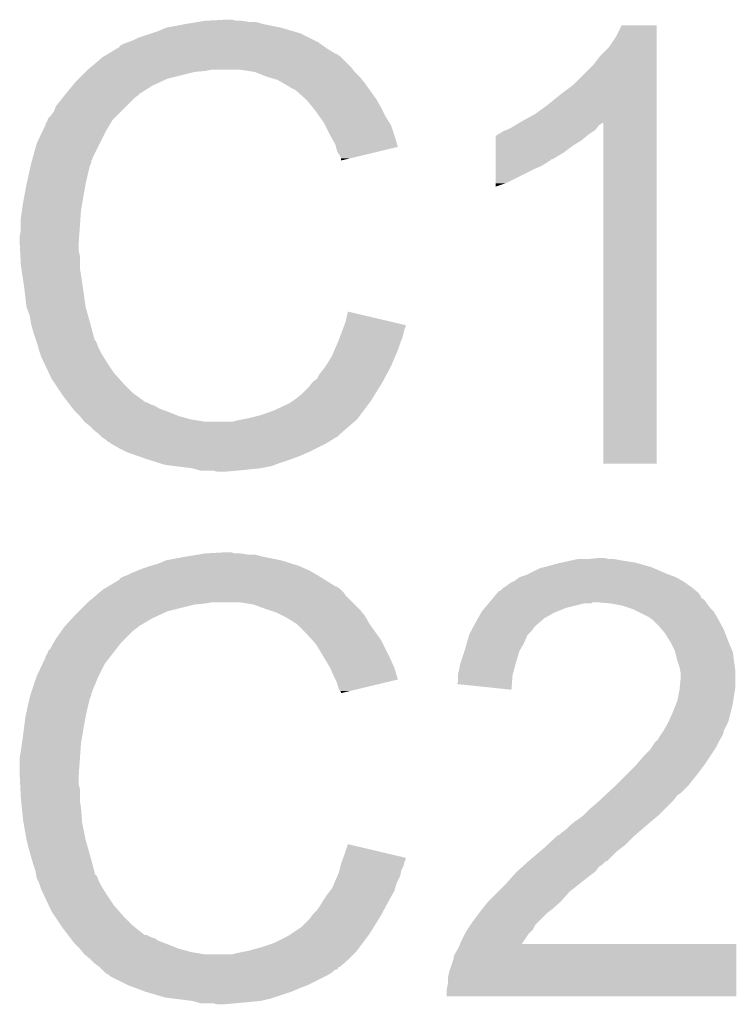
# Model space of a CAD drawing. Extents: x -4 to 126, y -8 to 66.
# Tile 217 of 256: x 104.9 to 106.5, y 26.1 to 28.3. Entities that reach past the tile are written whole.
import ezdxf

# ---------------------------------------------------------------- set-up
doc = ezdxf.new("R2010")
doc.units = 0
doc.layers.add('CLICKER_2_FOR_TMPM4L4A_V104_GTO', color=11, linetype='CONTINUOUS')

msp = doc.modelspace()

# ---------------------------------------------------------------- linework, layer by layer
at = {"layer": 'CLICKER_2_FOR_TMPM4L4A_V104_GTO'}
for points in [[(105.31348, 28.2956), (105.359198, 28.29814), (105.384602, 28.2956), (105.374442, 28.29814)], [(105.209338, 28.27274), (105.227122, 28.28036), (105.509568, 28.27274), (105.48366, 28.28036)], [(105.227122, 28.28036), (105.26776, 28.28798), (105.48366, 28.28036), (105.445558, 28.28798)], [(105.26776, 28.28798), (105.29824, 28.29306), (105.445558, 28.28798), (105.427784, 28.29306)], [(105.29824, 28.29306), (105.31348, 28.2956), (105.412542, 28.29306), (105.397302, 28.2956)], [(106.23296, 28.260042), (106.245662, 28.285418), (106.324398, 28.260042), (106.3244, 28.285418)], [(106.245662, 28.285418), (106.245674, 28.28544), (106.3244, 28.285418), (106.245674, 28.28544)], [(105.15346, 28.25242), (105.163622, 28.2575), (105.557318, 28.25242), (105.54716, 28.2575)], [(105.163622, 28.2575), (105.194098, 28.26766), (105.54716, 28.2575), (105.52684, 28.26766)], [(105.194098, 28.26766), (105.209338, 28.27274), (105.52684, 28.26766), (105.509568, 28.27274)], [(106.21772, 28.23718), (106.23296, 28.260042), (106.324398, 28.23718), (106.324398, 28.260042)], [(105.097572, 28.22194), (105.118728, 28.23464), (105.605584, 28.22194), (105.58526, 28.23464)], [(105.118728, 28.23464), (105.12298, 28.237192), (105.58526, 28.23464), (105.581688, 28.237192)], [(105.12298, 28.237192), (105.122994, 28.239726), (105.581688, 28.237192), (105.57814, 28.239726)], [(105.122994, 28.239726), (105.133142, 28.2448), (105.57814, 28.239726), (105.571034, 28.2448)], [(105.133142, 28.2448), (105.140754, 28.247338), (105.571034, 28.2448), (105.56748, 28.247338)], [(105.140754, 28.247338), (105.14076, 28.24734), (105.56748, 28.247338), (105.567478, 28.24734)], [(105.14076, 28.24734), (105.15346, 28.25242), (105.567478, 28.24734), (105.557318, 28.25242)], [(106.197402, 28.21686), (106.21772, 28.23718), (106.324398, 28.21686), (106.324398, 28.23718)], [(105.05786, 28.191458), (105.084882, 28.214322), (105.64114, 28.191458), (105.618276, 28.214322)], [(105.084882, 28.214322), (105.089106, 28.216858), (105.618276, 28.214322), (105.61574, 28.216858)], [(105.089106, 28.216858), (105.093336, 28.219398), (105.61574, 28.216858), (105.610664, 28.219398)], [(105.093336, 28.219398), (105.097562, 28.221934), (105.610664, 28.219398), (105.608126, 28.221934)], [(105.097562, 28.221934), (105.097572, 28.22194), (105.608126, 28.221934), (105.605584, 28.22194)], [(106.18216, 28.196542), (106.197402, 28.21686), (106.324398, 28.196542), (106.324398, 28.21686)], [(105.05186, 28.18638), (105.05786, 28.191458), (105.644952, 28.18638), (105.64114, 28.191458)], [(106.13898, 28.153362), (106.18216, 28.196542), (106.324396, 28.153362), (106.324398, 28.196542)], [(105.023918, 28.158438), (105.03154, 28.16606), (105.213146, 28.158438), (105.229658, 28.16606)], [(105.03154, 28.16606), (105.04678, 28.1813), (105.229658, 28.16606), (105.29062, 28.1813)], [(105.04678, 28.1813), (105.04932, 28.18384), (105.29062, 28.1813), (105.316022, 28.18384)], [(105.04932, 28.18384), (105.05186, 28.18638), (105.316022, 28.18384), (105.328718, 28.18638)], [(105.425238, 28.1813), (105.392218, 28.18638), (105.648762, 28.1813), (105.644952, 28.18638)], [(105.45064, 28.171138), (105.425238, 28.1813), (105.658924, 28.171138), (105.648762, 28.1813)], [(105.459112, 28.168598), (105.45064, 28.171138), (105.661462, 28.168598), (105.658924, 28.171138)], [(105.476038, 28.163522), (105.459112, 28.168598), (105.665524, 28.163522), (105.661462, 28.168598)], [(105.003138, 28.13304), (105.017682, 28.150818), (105.168696, 28.13304), (105.19664, 28.150818)], [(105.017682, 28.150818), (105.023918, 28.158438), (105.19664, 28.150818), (105.213146, 28.158438)], [(105.489376, 28.1559), (105.476038, 28.163522), (105.67162, 28.1559), (105.665524, 28.163522)], [(105.49382, 28.15336), (105.489376, 28.1559), (105.673436, 28.15336), (105.67162, 28.1559)], [(105.506522, 28.14574), (105.49382, 28.15336), (105.678878, 28.14574), (105.673436, 28.15336)], [(105.516676, 28.140662), (105.506522, 28.14574), (105.682506, 28.140662), (105.678878, 28.14574)], [(106.1085, 28.1305), (106.13898, 28.153362), (106.324396, 28.1305), (106.324396, 28.153362)], [(104.980742, 28.1051), (104.994962, 28.122878), (105.13822, 28.1051), (105.156, 28.122878)], [(104.994962, 28.122878), (105.001056, 28.130496), (105.156, 28.122878), (105.166152, 28.130496)], [(105.001056, 28.130496), (105.00106, 28.1305), (105.166152, 28.130496), (105.166152, 28.1305)], [(105.00106, 28.1305), (105.00312, 28.133018), (105.166152, 28.1305), (105.16616, 28.133018)], [(105.00312, 28.133018), (105.003138, 28.13304), (105.16616, 28.133018), (105.168696, 28.13304)], [(105.51922, 28.13812), (105.516676, 28.140662), (105.684322, 28.13812), (105.682506, 28.140662)], [(105.539224, 28.12034), (105.51922, 28.13812), (105.697022, 28.12034), (105.684322, 28.13812)], [(106.08056, 28.10764), (106.1085, 28.1305), (106.324396, 28.10764), (106.324396, 28.1305)], [(104.97566, 28.0924), (104.980742, 28.1051), (105.12552, 28.0924), (105.13822, 28.1051)], [(105.54208, 28.1178), (105.539224, 28.12034), (105.698474, 28.1178), (105.697022, 28.12034)], [(105.554272, 28.10256), (105.54208, 28.1178), (105.70718, 28.10256), (105.698474, 28.1178)], [(105.5624, 28.0924), (105.554272, 28.10256), (105.712262, 28.0924), (105.70718, 28.10256)], [(106.052622, 28.08732), (106.08056, 28.10764), (106.324394, 28.08732), (106.324396, 28.10764)], [(104.962964, 28.077162), (104.96804, 28.082242), (105.110282, 28.077162), (105.115362, 28.082242)], [(104.96804, 28.082242), (104.97566, 28.0924), (105.115362, 28.082242), (105.12552, 28.0924)], [(105.56951, 28.082242), (105.5624, 28.0924), (105.71734, 28.082242), (105.712262, 28.0924)], [(105.580178, 28.067), (105.56951, 28.082242), (105.726866, 28.067), (105.71734, 28.082242)], [(106.02468, 28.07208), (106.052622, 28.08732), (106.324394, 28.07208), (106.324394, 28.08732)], [(104.950706, 28.04922), (104.95788, 28.064464), (105.0925, 28.04922), (105.101644, 28.064464)], [(104.95788, 28.064464), (104.957886, 28.067006), (105.101644, 28.064464), (105.10317, 28.067006)], [(104.957886, 28.067006), (104.96042, 28.069544), (105.10317, 28.067006), (105.104692, 28.069544)], [(104.96042, 28.069544), (104.962114, 28.074618), (105.104692, 28.069544), (105.107738, 28.074618)], [(104.962114, 28.074618), (104.962964, 28.077162), (105.107738, 28.074618), (105.110282, 28.077162)], [(105.58272, 28.06192), (105.580178, 28.067), (105.73004, 28.06192), (105.726866, 28.067)], [(105.59288, 28.0416), (105.58272, 28.06192), (105.736814, 28.0416), (105.73004, 28.06192)], [(105.98912, 28.05176), (105.999278, 28.05684), (106.187238, 28.05176), (106.191048, 28.05684)], [(105.999278, 28.05684), (106.00774, 28.061918), (106.191048, 28.05684), (106.194858, 28.061918)], [(106.00774, 28.061918), (106.016204, 28.066996), (106.194858, 28.061918), (106.202474, 28.066996)], [(106.016204, 28.066996), (106.016212, 28.067), (106.202474, 28.066996), (106.204998, 28.067)], [(106.016212, 28.067), (106.02468, 28.07208), (106.324394, 28.067), (106.324394, 28.07208)], [(106.20502, 27.305022), (106.204998, 28.067), (106.324378, 27.305022), (106.324394, 28.067)], [(104.93756, 28.021282), (104.950706, 28.04922), (105.07853, 28.021282), (105.0925, 28.04922)], [(105.594292, 28.03906), (105.59288, 28.0416), (105.73766, 28.03906), (105.736814, 28.0416)], [(105.60558, 28.018742), (105.594292, 28.03906), (105.743736, 28.018742), (105.73766, 28.03906)], [(105.96374, 28.0289), (105.963742, 28.03906), (106.156758, 28.0289), (106.16895, 28.03906)], [(105.963742, 28.03906), (105.966266, 28.039066), (106.16895, 28.03906), (106.168958, 28.039066)], [(105.966266, 28.039066), (105.9688, 28.0416), (106.168958, 28.039066), (106.172, 28.0416)], [(105.9688, 28.0416), (105.968804, 28.041602), (106.172, 28.0416), (106.172002, 28.041602)], [(105.968804, 28.041602), (105.973882, 28.044142), (106.172002, 28.041602), (106.175812, 28.044142)], [(105.973882, 28.044142), (105.9815, 28.04922), (106.175812, 28.044142), (106.18343, 28.04922)], [(105.9815, 28.04922), (105.989114, 28.051758), (106.18343, 28.04922), (106.187238, 28.051758)], [(105.989114, 28.051758), (105.98912, 28.05176), (106.187238, 28.051758), (106.187238, 28.05176)], [(104.928386, 27.988256), (104.93756, 28.021282), (105.06202, 27.988256), (105.07853, 28.021282)], [(105.606854, 28.013654), (105.60558, 28.018742), (105.745256, 28.013654), (105.743736, 28.018742)], [(105.608122, 28.00858), (105.606854, 28.013654), (105.724094, 28.00858), (105.745256, 28.013654)], [(105.963734, 28.000958), (105.963736, 28.0162), (106.116118, 28.000958), (106.136442, 28.0162)], [(105.963736, 28.0162), (105.96374, 28.0289), (106.136442, 28.0162), (106.156758, 28.0289)], [(105.61066, 28.00096), (105.608122, 28.00858), (105.692314, 28.00096), (105.724094, 28.00858)], [(105.615738, 27.993342), (105.61066, 28.00096), (105.660544, 27.993342), (105.692314, 28.00096)], [(105.618278, 27.988264), (105.615738, 27.993342), (105.639366, 27.988264), (105.660544, 27.993342)], [(105.96373, 27.98572), (105.963734, 28.000958), (106.090716, 27.98572), (106.116118, 28.000958)], [(104.91978, 27.9527), (104.924294, 27.973018), (105.05186, 27.9527), (105.056938, 27.973018)], [(104.924294, 27.973018), (104.92486, 27.97556), (105.056938, 27.973018), (105.058208, 27.97556)], [(104.92486, 27.97556), (104.925564, 27.978096), (105.058208, 27.97556), (105.059478, 27.978096)], [(104.925564, 27.978096), (104.926974, 27.983174), (105.059478, 27.978096), (105.05948, 27.983174)], [(104.926974, 27.983174), (104.92768, 27.985714), (105.05948, 27.983174), (105.062014, 27.985714)], [(104.92768, 27.985714), (104.928386, 27.988256), (105.062014, 27.985714), (105.06202, 27.988256)], [(105.61828, 27.983208), (105.618278, 27.988264), (105.61828, 27.983208), (105.639366, 27.988264)], [(105.963726, 27.96286), (105.963728, 27.97048), (106.04754, 27.96286), (106.065318, 27.97048)], [(105.963728, 27.97048), (105.96373, 27.9781), (106.065318, 27.97048), (106.078022, 27.9781)], [(105.96373, 27.985714), (105.96373, 27.98572), (106.088174, 27.985714), (106.090716, 27.98572)], [(105.96373, 27.98318), (105.96373, 27.985714), (106.08564, 27.98318), (106.088174, 27.985714)], [(105.96373, 27.9781), (105.96373, 27.98318), (106.078022, 27.9781), (106.08564, 27.98318)], [(104.9147, 27.92984), (104.91978, 27.9527), (105.04678, 27.92984), (105.05186, 27.9527)], [(105.96372, 27.93238), (105.963726, 27.96286), (105.986578, 27.93238), (106.04754, 27.96286)], [(104.90946, 27.9019), (104.9147, 27.92984), (105.0417, 27.9019), (105.04678, 27.92984)], [(105.96372, 27.92479), (105.96372, 27.93238), (105.96372, 27.92479), (105.986578, 27.93238)], [(104.90708, 27.8892), (104.90946, 27.9019), (105.039582, 27.8892), (105.0417, 27.9019)], [(104.90454, 27.871422), (104.90708, 27.8892), (105.03662, 27.871422), (105.039582, 27.8892)], [(104.902, 27.85364), (104.90454, 27.871422), (105.035348, 27.85364), (105.03662, 27.871422)], [(104.902, 27.825702), (104.902, 27.85364), (105.033354, 27.825702), (105.035348, 27.85364)], [(104.89946, 27.815542), (104.902, 27.825702), (105.032628, 27.815542), (105.033354, 27.825702)], [(104.89946, 27.800302), (104.89946, 27.815542), (105.03154, 27.800302), (105.032628, 27.815542)], [(104.89946, 27.8003), (104.89946, 27.800302), (105.03154, 27.8003), (105.03154, 27.800302)], [(104.900478, 27.779978), (104.89946, 27.8003), (105.03154, 27.779978), (105.03154, 27.8003)], [(104.900986, 27.769818), (104.900478, 27.779978), (105.03408, 27.769818), (105.03154, 27.779978)], [(104.902, 27.7495), (104.900986, 27.769818), (105.03408, 27.7495), (105.03408, 27.769818)], [(104.903144, 27.741878), (104.902, 27.7495), (105.03408, 27.741878), (105.03408, 27.7495)], [(104.90543, 27.72664), (104.903144, 27.741878), (105.03662, 27.72664), (105.03408, 27.741878)], [(104.90962, 27.6987), (104.90543, 27.72664), (105.04092, 27.6987), (105.03662, 27.72664)], [(104.910218, 27.69362), (104.90962, 27.6987), (105.0417, 27.69362), (105.04092, 27.6987)], [(104.9147, 27.655522), (104.910218, 27.69362), (105.04678, 27.655522), (105.0417, 27.69362)], [(104.914702, 27.655518), (104.9147, 27.655522), (105.04678, 27.655518), (105.04678, 27.655522)], [(104.922318, 27.635204), (104.914702, 27.655518), (105.052586, 27.635204), (105.04678, 27.655518)], [(105.62844, 27.622502), (105.633542, 27.645356), (105.730612, 27.622502), (105.633542, 27.645356)], [(104.924498, 27.61996), (104.922318, 27.635204), (105.05694, 27.61996), (105.052586, 27.635204)], [(104.92486, 27.617422), (104.924498, 27.61996), (105.057618, 27.617422), (105.05694, 27.61996)], [(104.92994, 27.59964), (104.92486, 27.617422), (105.062362, 27.59964), (105.057618, 27.617422)], [(105.625574, 27.614862), (105.62844, 27.622502), (105.76306, 27.614862), (105.730612, 27.622502)], [(104.935868, 27.581858), (104.92994, 27.59964), (105.067104, 27.581858), (105.062362, 27.59964)], [(105.615104, 27.586938), (105.622722, 27.607258), (105.755438, 27.586938), (105.760518, 27.607258)], [(105.622722, 27.607258), (105.624626, 27.612336), (105.760518, 27.607258), (105.763058, 27.612336)], [(105.624626, 27.612336), (105.625574, 27.614862), (105.763058, 27.612336), (105.76306, 27.614862)], [(104.936716, 27.579316), (104.935868, 27.581858), (105.069642, 27.579316), (105.067104, 27.581858)], [(104.938408, 27.574238), (104.936716, 27.579316), (105.07218, 27.574238), (105.069642, 27.579316)], [(104.9401, 27.569158), (104.938408, 27.574238), (105.073874, 27.569158), (105.07218, 27.574238)], [(105.603402, 27.559002), (105.609934, 27.574242), (105.74528, 27.559002), (105.75036, 27.574242)], [(105.609934, 27.574242), (105.6132, 27.58186), (105.75036, 27.574242), (105.753406, 27.58186)], [(105.6132, 27.58186), (105.615104, 27.586938), (105.753406, 27.58186), (105.755438, 27.586938)], [(104.940736, 27.56662), (104.9401, 27.569158), (105.07472, 27.56662), (105.073874, 27.569158)], [(104.942642, 27.559), (104.940736, 27.56662), (105.078532, 27.559), (105.07472, 27.56662)], [(104.945182, 27.551382), (104.942642, 27.559), (105.08234, 27.551382), (105.078532, 27.559)], [(104.94772, 27.543762), (104.945182, 27.551382), (105.087104, 27.543762), (105.08234, 27.551382)], [(105.59796, 27.546302), (105.603402, 27.559002), (105.739836, 27.546302), (105.74528, 27.559002)], [(104.95026, 27.53868), (104.94772, 27.543762), (105.090278, 27.53868), (105.087104, 27.543762)], [(104.953846, 27.53106), (104.95026, 27.53868), (105.09504, 27.53106), (105.090278, 27.53868)], [(104.964606, 27.508198), (104.953846, 27.53106), (105.110282, 27.508198), (105.09504, 27.53106)], [(105.583566, 27.52344), (105.59034, 27.533598), (105.73004, 27.52344), (105.734392, 27.533598)], [(105.59034, 27.533598), (105.59796, 27.546302), (105.734392, 27.533598), (105.739836, 27.546302)], [(104.97058, 27.4955), (104.964606, 27.508198), (105.12157, 27.4955), (105.110282, 27.508198)], [(105.564942, 27.495506), (105.57002, 27.50566), (105.71514, 27.495506), (105.720556, 27.50566)], [(105.57002, 27.50566), (105.58018, 27.51836), (105.720556, 27.50566), (105.72733, 27.51836)], [(105.58018, 27.51836), (105.583566, 27.52344), (105.72733, 27.51836), (105.73004, 27.52344)], [(104.977354, 27.48534), (104.97058, 27.4955), (105.1306, 27.48534), (105.12157, 27.4955)], [(104.992594, 27.46248), (104.977354, 27.48534), (105.153462, 27.46248), (105.1306, 27.48534)], [(105.54716, 27.477722), (105.552874, 27.48534), (105.704958, 27.477722), (105.70972, 27.48534)], [(105.552874, 27.48534), (105.554782, 27.487882), (105.70972, 27.48534), (105.711074, 27.487882)], [(105.554782, 27.487882), (105.564942, 27.495506), (105.711074, 27.487882), (105.71514, 27.495506)], [(104.99598, 27.4574), (104.992594, 27.46248), (105.160448, 27.4574), (105.153462, 27.46248)], [(105.52938, 27.45994), (105.54716, 27.477722), (105.693844, 27.45994), (105.704958, 27.477722)], [(105.007704, 27.44216), (104.99598, 27.4574), (105.181404, 27.44216), (105.160448, 27.4574)], [(105.007706, 27.442158), (105.007704, 27.44216), (105.183944, 27.442158), (105.181404, 27.44216)], [(105.011612, 27.43708), (105.007706, 27.442158), (105.194102, 27.43708), (105.183944, 27.442158)], [(105.468418, 27.42438), (105.501442, 27.439622), (105.66908, 27.42438), (105.68051, 27.439622)], [(105.501442, 27.439622), (105.509062, 27.444702), (105.68051, 27.439622), (105.68432, 27.444702)], [(105.509062, 27.444702), (105.51668, 27.44978), (105.68432, 27.444702), (105.687492, 27.44978)], [(105.51668, 27.44978), (105.52938, 27.45994), (105.687492, 27.44978), (105.693844, 27.45994)], [(105.013568, 27.434538), (105.011612, 27.43708), (105.201724, 27.434538), (105.194102, 27.43708)], [(105.017474, 27.42946), (105.013568, 27.434538), (105.20934, 27.42946), (105.201724, 27.434538)], [(105.02138, 27.424382), (105.017474, 27.42946), (105.222882, 27.424382), (105.20934, 27.42946)], [(105.023922, 27.42184), (105.02138, 27.424382), (105.22966, 27.42184), (105.222882, 27.424382)], [(105.03408, 27.41168), (105.023922, 27.42184), (105.255056, 27.41168), (105.22966, 27.42184)], [(105.44048, 27.414222), (105.468418, 27.42438), (105.661462, 27.414222), (105.66908, 27.42438)], [(105.034082, 27.411678), (105.03408, 27.41168), (105.25506, 27.411678), (105.255056, 27.41168)], [(105.040176, 27.40406), (105.034082, 27.411678), (105.283, 27.40406), (105.25506, 27.411678)], [(105.044238, 27.398982), (105.040176, 27.40406), (105.31347, 27.398982), (105.283, 27.40406)], [(105.044242, 27.39898), (105.044238, 27.398982), (105.313482, 27.39898), (105.31347, 27.398982)], [(105.056938, 27.388822), (105.044242, 27.39898), (105.636062, 27.388822), (105.647914, 27.39898)], [(105.374442, 27.39898), (105.3846, 27.40152), (105.647914, 27.39898), (105.650878, 27.40152)], [(105.3846, 27.40152), (105.39729, 27.404058), (105.650878, 27.40152), (105.65384, 27.404058)], [(105.39729, 27.404058), (105.41, 27.4066), (105.65384, 27.404058), (105.655746, 27.4066)], [(105.41, 27.4066), (105.44048, 27.414222), (105.655746, 27.4066), (105.661462, 27.414222)], [(105.056942, 27.38882), (105.056938, 27.388822), (105.63606, 27.38882), (105.636062, 27.388822)], [(105.0671, 27.378662), (105.056942, 27.38882), (105.624448, 27.378662), (105.63606, 27.38882)], [(105.077256, 27.371042), (105.0671, 27.378662), (105.61574, 27.371042), (105.624448, 27.378662)], [(105.077258, 27.37104), (105.077256, 27.371042), (105.615738, 27.37104), (105.61574, 27.371042)], [(105.082342, 27.365958), (105.077258, 27.37104), (105.610656, 27.365958), (105.615738, 27.37104)], [(105.084878, 27.363422), (105.082342, 27.365958), (105.605584, 27.363422), (105.610656, 27.365958)], [(105.084884, 27.363418), (105.084878, 27.363422), (105.605578, 27.363418), (105.605584, 27.363422)], [(105.0925, 27.35834), (105.084884, 27.363418), (105.597962, 27.35834), (105.605578, 27.363418)], [(105.097574, 27.353266), (105.0925, 27.35834), (105.589504, 27.353266), (105.597962, 27.35834)], [(105.100114, 27.35326), (105.097574, 27.353266), (105.589494, 27.35326), (105.589504, 27.353266)], [(105.10266, 27.350722), (105.100114, 27.35326), (105.585262, 27.350722), (105.589494, 27.35326)], [(105.102664, 27.35072), (105.10266, 27.350722), (105.58526, 27.35072), (105.585262, 27.350722)], [(105.120442, 27.34056), (105.102664, 27.35072), (105.56494, 27.34056), (105.58526, 27.35072)], [(105.14076, 27.3304), (105.120442, 27.34056), (105.54462, 27.3304), (105.56494, 27.34056)], [(105.16235, 27.32278), (105.14076, 27.3304), (105.52684, 27.32278), (105.54462, 27.3304)], [(105.18394, 27.31516), (105.16235, 27.32278), (105.50652, 27.31516), (105.52684, 27.32278)], [(105.208324, 27.30754), (105.18394, 27.31516), (105.48366, 27.30754), (105.50652, 27.31516)], [(105.224578, 27.30246), (105.208324, 27.30754), (105.470112, 27.30246), (105.48366, 27.30754)], [(105.244898, 27.29992), (105.224578, 27.30246), (105.463338, 27.29992), (105.470112, 27.30246)], [(105.285538, 27.29484), (105.244898, 27.29992), (105.437942, 27.29484), (105.463338, 27.29992)], [(105.303316, 27.28976), (105.285538, 27.29484), (105.38714, 27.28976), (105.437942, 27.29484)], [(105.341418, 27.28722), (105.331258, 27.28976), (105.359202, 27.28722), (105.38714, 27.28976)], [(106.324378, 27.305), (106.20502, 27.305022), (106.324378, 27.305), (106.324378, 27.305022)], [(105.209342, 27.08148), (105.227122, 27.0891), (105.508046, 27.08148), (105.483662, 27.0891)], [(105.227122, 27.0891), (105.26776, 27.09672), (105.483662, 27.0891), (105.44556, 27.09672)], [(105.26776, 27.09672), (105.29824, 27.1018), (105.44556, 27.09672), (105.425242, 27.1018)], [(105.29824, 27.1018), (105.31348, 27.10434), (105.410002, 27.1018), (105.394762, 27.10434)], [(105.31348, 27.10434), (105.359198, 27.10688), (105.382062, 27.10434), (105.371902, 27.10688)], [(106.12374, 27.08656), (106.13517, 27.0891), (106.25836, 27.08656), (106.24312, 27.0891)], [(106.13517, 27.0891), (106.146602, 27.09164), (106.24312, 27.0891), (106.230422, 27.09164)], [(106.16946, 27.09164), (106.194858, 27.09418), (106.217722, 27.09164), (106.207562, 27.09418)], [(105.15092, 27.06116), (105.163618, 27.06624), (105.55605, 27.06116), (105.54716, 27.06624)], [(105.163618, 27.06624), (105.176318, 27.07132), (105.54716, 27.06624), (105.53573, 27.07132)], [(105.176318, 27.07132), (105.19156, 27.0764), (105.53573, 27.07132), (105.5243, 27.0764)], [(105.19156, 27.0764), (105.209342, 27.08148), (105.5243, 27.0764), (105.508046, 27.08148)], [(106.037378, 27.05862), (106.062782, 27.071322), (106.34726, 27.05862), (106.317624, 27.071322)], [(106.062782, 27.071322), (106.072936, 27.07386), (106.317624, 27.071322), (106.311702, 27.07386)], [(106.072936, 27.07386), (106.0831, 27.0764), (106.311702, 27.07386), (106.302812, 27.0764)], [(106.0831, 27.0764), (106.100878, 27.08148), (106.302812, 27.0764), (106.285032, 27.08148)], [(106.100878, 27.08148), (106.112308, 27.08402), (106.285032, 27.08148), (106.276142, 27.08402)], [(106.112308, 27.08402), (106.12374, 27.08656), (106.276142, 27.08402), (106.25836, 27.08656)], [(105.097572, 27.03068), (105.12298, 27.045932), (105.605584, 27.03068), (105.58118, 27.045932)], [(105.12298, 27.045932), (105.122994, 27.048466), (105.58118, 27.045932), (105.577124, 27.048466)], [(105.122994, 27.048466), (105.133142, 27.05354), (105.577124, 27.048466), (105.569006, 27.05354)], [(105.133142, 27.05354), (105.14076, 27.05608), (105.569006, 27.05354), (105.56494, 27.05608)], [(105.14076, 27.05608), (105.15092, 27.06116), (105.56494, 27.05608), (105.55605, 27.06116)], [(106.001818, 27.04084), (106.0069, 27.043382), (106.385362, 27.04084), (106.380914, 27.043382)], [(106.0069, 27.043382), (106.017062, 27.051), (106.380914, 27.043382), (106.367582, 27.051)], [(106.017062, 27.051), (106.0323, 27.05608), (106.367582, 27.051), (106.354034, 27.05608)], [(106.0323, 27.05608), (106.037378, 27.05862), (106.354034, 27.05608), (106.34726, 27.05862)], [(105.078876, 27.01798), (105.084882, 27.023062), (105.62336, 27.01798), (105.618278, 27.023062)], [(105.084882, 27.023062), (105.089106, 27.025598), (105.618278, 27.023062), (105.61574, 27.025598)], [(105.089106, 27.025598), (105.093336, 27.028138), (105.61574, 27.025598), (105.610664, 27.028138)], [(105.093336, 27.028138), (105.097562, 27.030674), (105.610664, 27.028138), (105.608126, 27.030674)], [(105.097562, 27.030674), (105.097572, 27.03068), (105.608126, 27.030674), (105.605584, 27.03068)], [(105.973886, 27.020526), (105.9815, 27.02814), (106.412272, 27.020526), (106.40314, 27.02814)], [(105.9815, 27.02814), (105.981504, 27.028142), (106.40314, 27.02814), (106.403138, 27.028142)], [(105.981504, 27.028142), (105.98658, 27.030682), (106.403138, 27.028142), (106.399582, 27.030682)], [(105.98658, 27.030682), (105.996742, 27.0383), (106.399582, 27.030682), (106.388918, 27.0383)], [(105.996742, 27.0383), (106.001818, 27.04084), (106.388918, 27.0383), (106.385362, 27.04084)], [(105.05186, 26.99512), (105.069868, 27.010358), (105.64368, 26.99512), (105.628442, 27.010358)], [(105.069868, 27.010358), (105.078876, 27.01798), (105.628442, 27.010358), (105.62336, 27.01798)], [(105.950176, 26.99512), (105.95441, 27.000198), (106.434468, 26.99512), (106.431082, 27.000198)], [(105.95441, 27.000198), (105.958644, 27.005278), (106.431082, 27.000198), (106.423464, 27.005278)], [(105.958644, 27.005278), (105.964982, 27.012884), (106.423464, 27.005278), (106.420924, 27.012884)], [(105.964982, 27.012884), (105.964996, 27.0129), (106.420924, 27.012884), (106.418402, 27.0129)], [(105.964996, 27.0129), (105.967106, 27.015432), (106.418402, 27.0129), (106.41838, 27.015432)], [(105.967106, 27.015432), (105.971348, 27.02052), (106.41838, 27.015432), (106.41228, 27.02052)], [(105.971348, 27.02052), (105.973886, 27.020526), (106.41228, 27.02052), (106.412272, 27.020526)], [(105.03154, 26.9748), (105.04678, 26.99004), (105.229658, 26.9748), (105.29062, 26.99004)], [(105.04678, 26.99004), (105.04932, 26.99258), (105.29062, 26.99004), (105.316022, 26.99258)], [(105.04932, 26.99258), (105.05186, 26.99512), (105.316022, 26.99258), (105.328718, 26.99512)], [(105.422698, 26.99004), (105.392218, 26.99512), (105.64876, 26.99004), (105.64368, 26.99512)], [(105.45064, 26.97988), (105.422698, 26.99004), (105.65892, 26.97988), (105.64876, 26.99004)], [(105.458266, 26.977338), (105.45064, 26.97988), (105.661462, 26.977338), (105.65892, 26.97988)], [(105.473498, 26.97226), (105.458266, 26.977338), (105.665526, 26.97226), (105.661462, 26.977338)], [(105.93324, 26.974798), (105.93959, 26.982418), (106.102144, 26.974798), (106.121198, 26.982418)], [(105.93959, 26.982418), (105.94806, 26.99258), (106.121198, 26.982418), (106.161838, 26.99258)], [(105.94806, 26.99258), (105.950176, 26.995118), (106.177076, 26.99258), (106.182156, 26.995118)], [(105.950176, 26.995118), (105.950176, 26.99512), (106.182156, 26.995118), (106.192322, 26.99512)], [(106.220262, 26.99258), (106.192322, 26.99512), (106.43616, 26.99258), (106.434468, 26.99512)], [(106.2482, 26.9875), (106.220262, 26.99258), (106.439972, 26.9875), (106.43616, 26.99258)], [(106.26344, 26.98242), (106.2482, 26.9875), (106.443782, 26.98242), (106.439972, 26.9875)], [(106.271058, 26.97988), (106.26344, 26.98242), (106.446322, 26.97988), (106.443782, 26.98242)], [(106.281222, 26.974798), (106.271058, 26.97988), (106.451402, 26.974798), (106.446322, 26.97988)], [(105.000826, 26.941778), (105.016992, 26.95956), (105.166158, 26.941778), (105.196642, 26.95956)], [(105.016992, 26.95956), (105.02392, 26.96718), (105.196642, 26.95956), (105.21315, 26.96718)], [(105.02392, 26.96718), (105.03154, 26.9748), (105.21315, 26.96718), (105.229658, 26.9748)], [(105.488744, 26.964638), (105.473498, 26.97226), (105.671622, 26.964638), (105.665526, 26.97226)], [(105.49382, 26.9621), (105.488744, 26.964638), (105.673074, 26.9621), (105.671622, 26.964638)], [(105.506522, 26.95448), (105.49382, 26.9621), (105.677426, 26.95448), (105.673074, 26.9621)], [(105.914874, 26.941782), (105.92308, 26.95702), (106.05262, 26.941782), (106.070036, 26.95702)], [(105.92308, 26.95702), (105.92453, 26.95956), (106.070036, 26.95702), (106.07294, 26.95956)], [(105.92453, 26.95956), (105.931788, 26.97226), (106.07294, 26.95956), (106.095798, 26.97226)], [(105.931788, 26.97226), (105.93324, 26.974798), (106.095798, 26.97226), (106.102144, 26.974798)], [(106.306618, 26.9621), (106.281222, 26.974798), (106.45902, 26.9621), (106.451402, 26.974798)], [(106.316778, 26.95448), (106.306618, 26.9621), (106.463178, 26.95448), (106.45902, 26.9621)], [(104.993184, 26.931618), (104.99852, 26.93924), (105.15346, 26.931618), (105.163618, 26.93924)], [(104.99852, 26.93924), (104.998522, 26.939242), (105.163618, 26.93924), (105.16362, 26.939242)], [(104.998522, 26.939242), (105.000826, 26.941778), (105.16362, 26.939242), (105.166158, 26.941778)], [(105.514138, 26.949402), (105.506522, 26.95448), (105.680328, 26.949402), (105.677426, 26.95448)], [(105.519216, 26.946862), (105.514138, 26.949402), (105.681778, 26.946862), (105.680328, 26.949402)], [(105.519222, 26.946858), (105.519216, 26.946862), (105.68178, 26.946858), (105.681778, 26.946862)], [(105.53954, 26.92654), (105.519222, 26.946858), (105.696294, 26.92654), (105.68178, 26.946858)], [(105.9094, 26.931618), (105.913504, 26.93924), (106.044998, 26.931618), (106.05008, 26.93924)], [(105.913504, 26.93924), (105.914874, 26.941782), (106.05008, 26.93924), (106.05262, 26.941782)], [(106.326942, 26.94432), (106.316778, 26.95448), (106.46872, 26.94432), (106.463178, 26.95448)], [(106.335652, 26.93416), (106.326942, 26.94432), (106.47426, 26.93416), (106.46872, 26.94432)], [(106.34218, 26.926542), (106.335652, 26.93416), (106.47719, 26.926542), (106.47426, 26.93416)], [(104.974642, 26.903678), (104.980738, 26.91384), (105.12552, 26.903678), (105.135682, 26.91384)], [(104.980738, 26.91384), (104.993184, 26.931618), (105.135682, 26.91384), (105.15346, 26.931618)], [(105.553258, 26.911298), (105.53954, 26.92654), (105.70718, 26.911298), (105.696294, 26.92654)], [(105.562398, 26.901142), (105.553258, 26.911298), (105.71226, 26.901142), (105.70718, 26.911298)], [(105.899492, 26.903678), (105.904572, 26.921456), (106.02722, 26.903678), (106.034838, 26.921456)], [(105.904572, 26.921456), (105.9053, 26.924002), (106.034838, 26.921456), (106.037382, 26.924002)], [(105.9053, 26.924002), (105.9094, 26.931618), (106.037382, 26.924002), (106.044998, 26.931618)], [(106.35488, 26.906218), (106.34218, 26.926542), (106.485008, 26.906218), (106.47719, 26.926542)], [(104.962964, 26.885902), (104.968042, 26.890984), (105.111694, 26.885902), (105.115646, 26.890984)], [(104.968042, 26.890984), (104.97312, 26.901138), (105.115646, 26.890984), (105.123544, 26.901138)], [(104.97312, 26.901138), (104.974642, 26.903678), (105.123544, 26.901138), (105.12552, 26.903678)], [(105.580688, 26.87066), (105.562398, 26.901142), (105.7275, 26.87066), (105.71226, 26.901142)], [(105.89514, 26.88844), (105.899492, 26.903678), (106.01851, 26.88844), (106.02722, 26.903678)], [(106.35742, 26.90114), (106.35488, 26.906218), (106.48696, 26.90114), (106.485008, 26.906218)], [(106.36504, 26.885902), (106.35742, 26.90114), (106.49349, 26.885902), (106.48696, 26.90114)], [(104.950706, 26.857958), (104.95788, 26.873204), (105.08996, 26.857958), (105.101818, 26.873204)], [(104.95788, 26.873204), (104.957886, 26.875746), (105.101818, 26.873204), (105.103794, 26.875746)], [(104.957886, 26.875746), (104.96042, 26.878284), (105.103794, 26.875746), (105.105768, 26.878284)], [(104.96042, 26.878284), (104.962964, 26.885902), (105.105768, 26.878284), (105.111694, 26.885902)], [(105.59288, 26.85034), (105.580688, 26.87066), (105.736534, 26.85034), (105.7275, 26.87066)], [(105.885828, 26.8605), (105.894292, 26.885898), (106.00944, 26.8605), (106.017058, 26.885898)], [(105.894292, 26.885898), (105.89514, 26.88844), (106.017058, 26.885898), (106.01851, 26.88844)], [(106.365678, 26.883356), (106.36504, 26.885902), (106.49458, 26.883356), (106.49349, 26.885902)], [(106.370122, 26.86558), (106.365678, 26.883356), (106.496804, 26.86558), (106.49458, 26.883356)], [(104.93756, 26.83002), (104.950706, 26.857958), (105.07599, 26.83002), (105.08996, 26.857958)], [(105.59401, 26.8478), (105.59288, 26.85034), (105.737662, 26.8478), (105.736534, 26.85034)], [(105.60304, 26.82748), (105.59401, 26.8478), (105.743736, 26.82748), (105.737662, 26.8478)], [(105.8799, 26.835102), (105.88244, 26.84526), (106.002512, 26.835102), (106.005282, 26.84526)], [(105.88244, 26.84526), (105.884982, 26.85796), (106.005282, 26.84526), (106.008746, 26.85796)], [(105.884982, 26.85796), (105.885828, 26.8605), (106.008746, 26.85796), (106.00944, 26.8605)], [(106.370968, 26.86304), (106.370122, 26.86558), (106.49712, 26.86304), (106.496804, 26.86558)], [(106.375198, 26.85034), (106.370968, 26.86304), (106.498936, 26.85034), (106.49712, 26.86304)], [(106.376216, 26.845258), (106.375198, 26.85034), (106.49966, 26.845258), (106.498936, 26.85034)], [(106.37774, 26.837642), (106.376216, 26.845258), (106.49966, 26.837642), (106.49966, 26.845258)], [(104.926552, 26.796996), (104.936712, 26.82748), (105.06202, 26.796996), (105.07472, 26.82748)], [(104.936712, 26.82748), (104.93756, 26.83002), (105.07472, 26.82748), (105.07599, 26.83002)], [(105.605584, 26.822394), (105.60304, 26.82748), (105.745256, 26.822394), (105.743736, 26.82748)], [(105.8799, 26.832558), (105.8799, 26.835102), (106.00182, 26.832558), (106.002512, 26.835102)], [(105.8799, 26.817324), (105.8799, 26.832558), (106.000636, 26.817324), (106.00182, 26.832558)], [(106.375454, 26.802078), (106.37774, 26.824938), (106.49966, 26.802078), (106.49966, 26.824938)], [(106.37774, 26.824938), (106.37774, 26.837642), (106.49966, 26.824938), (106.49966, 26.837642)], [(105.60812, 26.81732), (105.605584, 26.822394), (105.724094, 26.81732), (105.745256, 26.822394)], [(105.6132, 26.802082), (105.60812, 26.81732), (105.660544, 26.802082), (105.724094, 26.81732)], [(105.615738, 26.797004), (105.6132, 26.802082), (105.639366, 26.797004), (105.660544, 26.802082)], [(105.877374, 26.812266), (105.8799, 26.817324), (106.000244, 26.812266), (106.000636, 26.817324)], [(105.999258, 26.799542), (105.877374, 26.812266), (105.999258, 26.799542), (106.000244, 26.812266)], [(106.3752, 26.799538), (106.375454, 26.802078), (106.499236, 26.799538), (106.49966, 26.802078)], [(104.91724, 26.76144), (104.921756, 26.781758), (105.05186, 26.76144), (105.056938, 26.781758)], [(104.921756, 26.781758), (104.922322, 26.7843), (105.056938, 26.781758), (105.058208, 26.7843)], [(104.922322, 26.7843), (104.923166, 26.786836), (105.058208, 26.7843), (105.059478, 26.786836)], [(104.923166, 26.786836), (104.924858, 26.791914), (105.059478, 26.786836), (105.05948, 26.791914)], [(104.924858, 26.791914), (104.925706, 26.794454), (105.05948, 26.791914), (105.062014, 26.794454)], [(104.925706, 26.794454), (104.926552, 26.796996), (105.062014, 26.794454), (105.06202, 26.796996)], [(105.618274, 26.794466), (105.615738, 26.797004), (105.62878, 26.794466), (105.639366, 26.797004)], [(105.61828, 26.791948), (105.618274, 26.794466), (105.61828, 26.791948), (105.62878, 26.794466)], [(106.37012, 26.774142), (106.37266, 26.78684), (106.495306, 26.774142), (106.49712, 26.78684)], [(106.37266, 26.78684), (106.3752, 26.799538), (106.49712, 26.78684), (106.499236, 26.799538)], [(104.91216, 26.73858), (104.91724, 26.76144), (105.04678, 26.73858), (105.05186, 26.76144)], [(106.35996, 26.74874), (106.368086, 26.76906), (106.4895, 26.74874), (106.49458, 26.76906)], [(106.368086, 26.76906), (106.37012, 26.774142), (106.49458, 26.76906), (106.495306, 26.774142)], [(104.908666, 26.71064), (104.91216, 26.738578), (105.0417, 26.71064), (105.046778, 26.738578)], [(104.91216, 26.738578), (104.91216, 26.73858), (105.046778, 26.738578), (105.04678, 26.73858)], [(106.350926, 26.728418), (106.35996, 26.74874), (106.48442, 26.728418), (106.4895, 26.74874)], [(106.339638, 26.708098), (106.3498, 26.725882), (106.47426, 26.708098), (106.483152, 26.725882)], [(106.3498, 26.725882), (106.350926, 26.728418), (106.483152, 26.725882), (106.48442, 26.728418)], [(104.90454, 26.680162), (104.90708, 26.69794), (105.03662, 26.680162), (105.039582, 26.69794)], [(104.90708, 26.69794), (104.908666, 26.71064), (105.039582, 26.69794), (105.0417, 26.71064)], [(106.326942, 26.687784), (106.329482, 26.692862), (106.465626, 26.687784), (106.468672, 26.692862)], [(106.329482, 26.692862), (106.332864, 26.697938), (106.468672, 26.692862), (106.47172, 26.697938)], [(106.332864, 26.697938), (106.337944, 26.705558), (106.47172, 26.697938), (106.474258, 26.705558)], [(106.337944, 26.705558), (106.339636, 26.708096), (106.474258, 26.705558), (106.47426, 26.708096)], [(106.339636, 26.708096), (106.339638, 26.708098), (106.47426, 26.708096), (106.47426, 26.708098)], [(104.902, 26.66238), (104.90454, 26.680162), (105.035348, 26.66238), (105.03662, 26.680162)], [(106.30916, 26.66492), (106.312544, 26.669998), (106.453092, 26.66492), (106.456478, 26.669998)], [(106.312544, 26.669998), (106.31932, 26.680164), (106.456478, 26.669998), (106.46156, 26.680164)], [(106.31932, 26.680164), (106.319342, 26.6827), (106.46156, 26.680164), (106.462828, 26.6827)], [(106.319342, 26.6827), (106.321866, 26.682706), (106.462828, 26.6827), (106.462832, 26.682706)], [(106.321866, 26.682706), (106.324398, 26.68524), (106.462832, 26.682706), (106.4641, 26.68524)], [(106.324398, 26.68524), (106.326942, 26.687784), (106.4641, 26.68524), (106.465626, 26.687784)], [(104.89946, 26.647142), (104.902, 26.66238), (105.03426, 26.647142), (105.035348, 26.66238)], [(104.89946, 26.609042), (104.89946, 26.647142), (105.03154, 26.609042), (105.03426, 26.647142)], [(106.27868, 26.6319), (106.293918, 26.64968), (106.43108, 26.6319), (106.442932, 26.64968)], [(106.293918, 26.64968), (106.30916, 26.66492), (106.442932, 26.64968), (106.453092, 26.66492)], [(106.25836, 26.61158), (106.27868, 26.6319), (106.41584, 26.61158), (106.43108, 26.6319)], [(104.89946, 26.60904), (104.89946, 26.609042), (105.031542, 26.60904), (105.03154, 26.609042)], [(104.900604, 26.586178), (104.89946, 26.60904), (105.031542, 26.586178), (105.031542, 26.60904)], [(106.23296, 26.58618), (106.25836, 26.61158), (106.39552, 26.58618), (106.41584, 26.61158)], [(104.900986, 26.578556), (104.900604, 26.586178), (105.03408, 26.578556), (105.031542, 26.586178)], [(106.214202, 26.5684), (106.22788, 26.5811), (106.37774, 26.5684), (106.39044, 26.5811)], [(106.22788, 26.5811), (106.23296, 26.58618), (106.39044, 26.5811), (106.39552, 26.58618)], [(104.902, 26.55824), (104.900986, 26.578556), (105.03408, 26.55824), (105.03408, 26.578556)], [(106.19779, 26.55316), (106.20873, 26.563318), (106.362498, 26.55316), (106.370118, 26.563318)], [(106.20873, 26.563318), (106.214202, 26.5684), (106.370118, 26.563318), (106.37774, 26.5684)], [(104.902764, 26.550618), (104.902, 26.55824), (105.03408, 26.550618), (105.03408, 26.55824)], [(104.904286, 26.535382), (104.902764, 26.550618), (105.03662, 26.535382), (105.03408, 26.550618)], [(106.17454, 26.53284), (106.19232, 26.54808), (106.342178, 26.53284), (106.357418, 26.54808)], [(106.19232, 26.54808), (106.19779, 26.55316), (106.357418, 26.54808), (106.362498, 26.55316)], [(104.90708, 26.507438), (104.904286, 26.535382), (105.03877, 26.507438), (105.03662, 26.535382)], [(106.14152, 26.5049), (106.159298, 26.5176), (106.3117, 26.5049), (106.32694, 26.5176)], [(106.159298, 26.5176), (106.159302, 26.517602), (106.32694, 26.5176), (106.32694, 26.517602)], [(106.159302, 26.517602), (106.17454, 26.53284), (106.32694, 26.517602), (106.342178, 26.53284)], [(104.907978, 26.502358), (104.90708, 26.507438), (105.03916, 26.502358), (105.03877, 26.507438)], [(104.9147, 26.46426), (104.907978, 26.502358), (105.04678, 26.46426), (105.03916, 26.502358)], [(106.1212, 26.487122), (106.128822, 26.494742), (106.290956, 26.487122), (106.299848, 26.494742)], [(106.128822, 26.494742), (106.14152, 26.5049), (106.299848, 26.494742), (106.3117, 26.5049)], [(106.081408, 26.4541), (106.103426, 26.47442), (106.255818, 26.4541), (106.276138, 26.47442)], [(106.103426, 26.47442), (106.104272, 26.474422), (106.276138, 26.47442), (106.27614, 26.474422)], [(106.104272, 26.474422), (106.105966, 26.474426), (106.27614, 26.474422), (106.276144, 26.474426)], [(106.105966, 26.474426), (106.111042, 26.4795), (106.276144, 26.474426), (106.282064, 26.4795)], [(106.111042, 26.4795), (106.1212, 26.487122), (106.282064, 26.4795), (106.290956, 26.487122)], [(104.91978, 26.44394), (104.9147, 26.46426), (105.052586, 26.44394), (105.04678, 26.46426)], [(105.6259, 26.43124), (105.63354, 26.454096), (105.73062, 26.43124), (105.63354, 26.454096)], [(106.0704, 26.44394), (106.081408, 26.4541), (106.242756, 26.44394), (106.255818, 26.4541)], [(104.924136, 26.4287), (104.91978, 26.44394), (105.05694, 26.4287), (105.052586, 26.44394)], [(104.92994, 26.40838), (104.924136, 26.4287), (105.06236, 26.40838), (105.05694, 26.4287)], [(105.623036, 26.423602), (105.6259, 26.43124), (105.76306, 26.423602), (105.73062, 26.43124)], [(106.03738, 26.416), (106.061392, 26.436318), (106.212634, 26.416), (106.23296, 26.436318)], [(106.061392, 26.436318), (106.0704, 26.44394), (106.23296, 26.436318), (106.242756, 26.44394)], [(104.935018, 26.393142), (104.92994, 26.40838), (105.066422, 26.393142), (105.06236, 26.40838)], [(105.614468, 26.395678), (105.61701, 26.405838), (105.7529, 26.395678), (105.75798, 26.405838)], [(105.61701, 26.405838), (105.618282, 26.410922), (105.75798, 26.405838), (105.759248, 26.410922)], [(105.618282, 26.410922), (105.620184, 26.415998), (105.759248, 26.410922), (105.760518, 26.415998)], [(105.620184, 26.415998), (105.622088, 26.421076), (105.760518, 26.415998), (105.763058, 26.421076)], [(105.622088, 26.421076), (105.623036, 26.423602), (105.763058, 26.421076), (105.76306, 26.423602)], [(106.023406, 26.403298), (106.028998, 26.40838), (106.194858, 26.403298), (106.20248, 26.40838)], [(106.028998, 26.40838), (106.037372, 26.415994), (106.20248, 26.40838), (106.210094, 26.415994)], [(106.037372, 26.415994), (106.03738, 26.416), (106.210094, 26.415994), (106.212634, 26.416)], [(104.935444, 26.390598), (104.935018, 26.393142), (105.0671, 26.390598), (105.066422, 26.393142)], [(104.935868, 26.388054), (104.935444, 26.390598), (105.067106, 26.388054), (105.0671, 26.390598)], [(104.936714, 26.382976), (104.935868, 26.388054), (105.07218, 26.382976), (105.067106, 26.388054)], [(104.93756, 26.377902), (104.936714, 26.382976), (105.073874, 26.377902), (105.07218, 26.382976)], [(105.6034, 26.367738), (105.609932, 26.382978), (105.742738, 26.367738), (105.750358, 26.382978)], [(105.609932, 26.382978), (105.6132, 26.390602), (105.750358, 26.382978), (105.751884, 26.390602)], [(105.6132, 26.390602), (105.614468, 26.395678), (105.751884, 26.390602), (105.7529, 26.395678)], [(105.98912, 26.36774), (106.004924, 26.38552), (106.15422, 26.36774), (106.17708, 26.38552)], [(106.004924, 26.38552), (106.00944, 26.3906), (106.17708, 26.38552), (106.183852, 26.3906)], [(106.00944, 26.3906), (106.01223, 26.393138), (106.183852, 26.3906), (106.187238, 26.393138)], [(106.01223, 26.393138), (106.023406, 26.403298), (106.187238, 26.393138), (106.194858, 26.403298)], [(104.938832, 26.37536), (104.93756, 26.377902), (105.07472, 26.37536), (105.073874, 26.377902)], [(104.94264, 26.36774), (104.938832, 26.37536), (105.078532, 26.36774), (105.07472, 26.37536)], [(104.94518, 26.360122), (104.94264, 26.36774), (105.08234, 26.360122), (105.078532, 26.36774)], [(104.94772, 26.352502), (104.94518, 26.360122), (105.087104, 26.352502), (105.08234, 26.360122)], [(105.59796, 26.355042), (105.6034, 26.367738), (105.73911, 26.355042), (105.742738, 26.367738)], [(105.9688, 26.34742), (105.98912, 26.36774), (106.12882, 26.34742), (106.15422, 26.36774)], [(104.95026, 26.34742), (104.94772, 26.352502), (105.090278, 26.34742), (105.087104, 26.352502)], [(104.953846, 26.3398), (104.95026, 26.34742), (105.09504, 26.3398), (105.090278, 26.34742)], [(104.964606, 26.316938), (104.953846, 26.3398), (105.110282, 26.316938), (105.09504, 26.3398)], [(105.581024, 26.33218), (105.5878, 26.34234), (105.7275, 26.33218), (105.733306, 26.34234)], [(105.5878, 26.34234), (105.593892, 26.349958), (105.733306, 26.34234), (105.73766, 26.349958)], [(105.593892, 26.349958), (105.59796, 26.355042), (105.73766, 26.349958), (105.73911, 26.355042)], [(105.94848, 26.3271), (105.9688, 26.34742), (106.110758, 26.3271), (106.12882, 26.34742)], [(104.97058, 26.30424), (104.964606, 26.316938), (105.12157, 26.30424), (105.110282, 26.316938)], [(105.570022, 26.314402), (105.577638, 26.3271), (105.718018, 26.314402), (105.72479, 26.3271)], [(105.577638, 26.3271), (105.581024, 26.33218), (105.72479, 26.3271), (105.7275, 26.33218)], [(105.932224, 26.30678), (105.946446, 26.324558), (106.088182, 26.30678), (106.1085, 26.324558)], [(105.946446, 26.324558), (105.94848, 26.3271), (106.1085, 26.324558), (106.110758, 26.3271)], [(104.977354, 26.29408), (104.97058, 26.30424), (105.1306, 26.29408), (105.12157, 26.30424)], [(104.992596, 26.271218), (104.977354, 26.29408), (105.153462, 26.271218), (105.1306, 26.29408)], [(105.54716, 26.286462), (105.552876, 26.29408), (105.702418, 26.286462), (105.70718, 26.29408)], [(105.552876, 26.29408), (105.554782, 26.29662), (105.70718, 26.29408), (105.708534, 26.29662)], [(105.554782, 26.29662), (105.5624, 26.304242), (105.708534, 26.29662), (105.712598, 26.304242)], [(105.5624, 26.304242), (105.570022, 26.314402), (105.712598, 26.304242), (105.718018, 26.314402)], [(105.91292, 26.28138), (105.926252, 26.299158), (106.060242, 26.28138), (106.07802, 26.299158)], [(105.926252, 26.299158), (105.92816, 26.3017), (106.07802, 26.299158), (106.081408, 26.3017)], [(105.92816, 26.3017), (105.932224, 26.30678), (106.081408, 26.3017), (106.088182, 26.30678)], [(105.529382, 26.268682), (105.54716, 26.286462), (105.691304, 26.268682), (105.702418, 26.286462)], [(105.901066, 26.2636), (105.907836, 26.273756), (106.047538, 26.2636), (106.052618, 26.273756)], [(105.907836, 26.273756), (105.91292, 26.28138), (106.052618, 26.273756), (106.060242, 26.28138)], [(104.99598, 26.26614), (104.992596, 26.271218), (105.159812, 26.26614), (105.153462, 26.271218)], [(105.007704, 26.2509), (104.99598, 26.26614), (105.178866, 26.2509), (105.159812, 26.26614)], [(105.007706, 26.250898), (105.007704, 26.2509), (105.183944, 26.250898), (105.178866, 26.2509)], [(105.011612, 26.24582), (105.007706, 26.250898), (105.194102, 26.24582), (105.183944, 26.250898)], [(105.498902, 26.248362), (105.506522, 26.253442), (105.677968, 26.248362), (105.68178, 26.253442)], [(105.506522, 26.253442), (105.529382, 26.268682), (105.68178, 26.253442), (105.691304, 26.268682)], [(105.88752, 26.2382), (105.89514, 26.25344), (106.027248, 26.2382), (106.03738, 26.25344)], [(105.89514, 26.25344), (105.897682, 26.258522), (106.03738, 26.25344), (106.04246, 26.258522)], [(105.897682, 26.258522), (105.901066, 26.2636), (106.04246, 26.258522), (106.047538, 26.2636)], [(105.013568, 26.243278), (105.011612, 26.24582), (105.201724, 26.243278), (105.194102, 26.24582)], [(105.017474, 26.2382), (105.013568, 26.243278), (105.20934, 26.2382), (105.201724, 26.243278)], [(105.02138, 26.233122), (105.017474, 26.2382), (105.222882, 26.233122), (105.20934, 26.2382)], [(105.023922, 26.23058), (105.02138, 26.233122), (105.22966, 26.23058), (105.222882, 26.233122)], [(105.03408, 26.22042), (105.023922, 26.23058), (105.255056, 26.22042), (105.22966, 26.23058)], [(105.43794, 26.22296), (105.46842, 26.23312), (105.658918, 26.22296), (105.666538, 26.23312)], [(105.46842, 26.23312), (105.498902, 26.248362), (105.666538, 26.23312), (105.677968, 26.248362)], [(105.8799, 26.220422), (105.884244, 26.230558), (106.502198, 26.220422), (106.5022, 26.230558)], [(105.884244, 26.230558), (105.884252, 26.23058), (106.5022, 26.230558), (106.022182, 26.23058)], [(105.884252, 26.23058), (105.88752, 26.2382), (106.022182, 26.23058), (106.027248, 26.2382)], [(105.034082, 26.220418), (105.03408, 26.22042), (105.25506, 26.220418), (105.255056, 26.22042)], [(105.040176, 26.2128), (105.034082, 26.220418), (105.283, 26.2128), (105.25506, 26.220418)], [(105.044238, 26.207722), (105.040176, 26.2128), (105.31347, 26.207722), (105.283, 26.2128)], [(105.044242, 26.20772), (105.044238, 26.207722), (105.313482, 26.20772), (105.31347, 26.207722)], [(105.056938, 26.197562), (105.044242, 26.20772), (105.63606, 26.197562), (105.646218, 26.20772)], [(105.374442, 26.20772), (105.3846, 26.21026), (105.646218, 26.20772), (105.648758, 26.21026)], [(105.3846, 26.21026), (105.3973, 26.2128), (105.648758, 26.21026), (105.651298, 26.2128)], [(105.3973, 26.2128), (105.41, 26.21534), (105.651298, 26.2128), (105.653202, 26.21534)], [(105.41, 26.21534), (105.43794, 26.22296), (105.653202, 26.21534), (105.658918, 26.22296)], [(105.869742, 26.200102), (105.87228, 26.207722), (106.502194, 26.200102), (106.502194, 26.207722)], [(105.87228, 26.207722), (105.8799, 26.220422), (106.502194, 26.207722), (106.502198, 26.220422)], [(105.056942, 26.19756), (105.056938, 26.197562), (105.63606, 26.19756), (105.63606, 26.197562)], [(105.0671, 26.187402), (105.056942, 26.19756), (105.624446, 26.187402), (105.63606, 26.19756)], [(105.077258, 26.17978), (105.0671, 26.187402), (105.615734, 26.17978), (105.624446, 26.187402)], [(105.859582, 26.16708), (105.86974, 26.197564), (106.502188, 26.16708), (106.502192, 26.197564)], [(105.86974, 26.197564), (105.869742, 26.200102), (106.502192, 26.197564), (106.502194, 26.200102)], [(105.077274, 26.179766), (105.077258, 26.17978), (105.613194, 26.179766), (105.615734, 26.17978)], [(105.08234, 26.1747), (105.077274, 26.179766), (105.610652, 26.1747), (105.613194, 26.179766)], [(105.084884, 26.172156), (105.08234, 26.1747), (105.603038, 26.172156), (105.610652, 26.1747)], [(105.089958, 26.167082), (105.084884, 26.172156), (105.597962, 26.167082), (105.603038, 26.172156)], [(105.089964, 26.167078), (105.089958, 26.167082), (105.597958, 26.167078), (105.597962, 26.167082)], [(105.097574, 26.162004), (105.089964, 26.167078), (105.5895, 26.162004), (105.597958, 26.167078)], [(105.100098, 26.162), (105.097574, 26.162004), (105.589492, 26.162), (105.5895, 26.162004)], [(105.10012, 26.159474), (105.100098, 26.162), (105.585282, 26.159474), (105.589492, 26.162)], [(105.85704, 26.154382), (105.859582, 26.16708), (106.502184, 26.154382), (106.502188, 26.16708)], [(105.100148, 26.15946), (105.10012, 26.159474), (105.58526, 26.15946), (105.585282, 26.159474)], [(105.14076, 26.13914), (105.100148, 26.15946), (105.54462, 26.13914), (105.58526, 26.15946)], [(105.8545, 26.128982), (105.85704, 26.141682), (106.50218, 26.128982), (106.502182, 26.141682)], [(105.85704, 26.141682), (105.85704, 26.154382), (106.502182, 26.141682), (106.502184, 26.154382)], [(105.161078, 26.13152), (105.14076, 26.13914), (105.5243, 26.13152), (105.54462, 26.13914)], [(105.181396, 26.1239), (105.161078, 26.13152), (105.50652, 26.1239), (105.5243, 26.13152)], [(105.1814, 26.123898), (105.181396, 26.1239), (105.506512, 26.123898), (105.50652, 26.1239)], [(105.224578, 26.1112), (105.1814, 26.123898), (105.468418, 26.1112), (105.506512, 26.123898)], [(105.8545, 26.113762), (105.8545, 26.128982), (106.502178, 26.113762), (106.50218, 26.128982)], [(105.244898, 26.10866), (105.224578, 26.1112), (105.460798, 26.10866), (105.468418, 26.1112)], [(105.285538, 26.10358), (105.244898, 26.10866), (105.437938, 26.10358), (105.460798, 26.10866)], [(105.294428, 26.10104), (105.285538, 26.10358), (105.41254, 26.10104), (105.437938, 26.10358)], [(105.303316, 26.0985), (105.294428, 26.10104), (105.3846, 26.0985), (105.41254, 26.10104)], [(105.341418, 26.09596), (105.331258, 26.0985), (105.356662, 26.09596), (105.3846, 26.0985)], [(106.502178, 26.11374), (105.8545, 26.113762), (106.502178, 26.11374), (106.502178, 26.113762)]]:
    msp.add_solid(points, dxfattribs=at)

doc.saveas('drawing.dxf')
